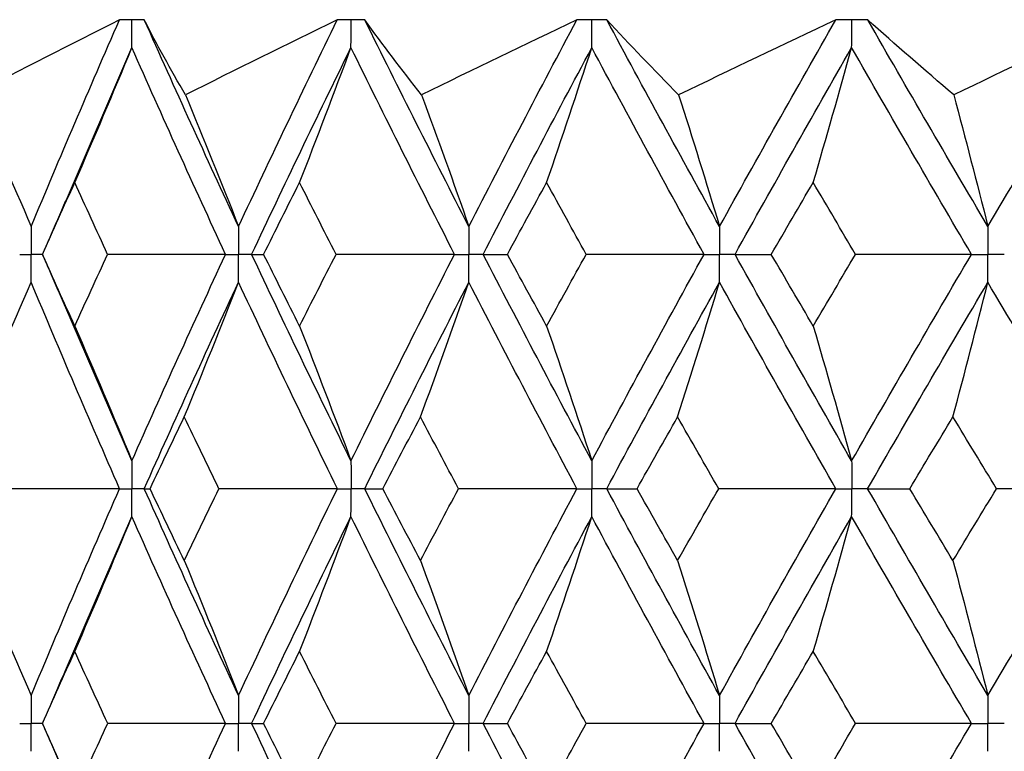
# Paper-space layout '_Front' of a CAD drawing. Header units: millimetres. Extents: x -25 to 25, y -1 to 320.
# Tile 44 of 52: x -15.04 to -8.63, y 55.09 to 59.85. Entities that reach past the tile are written whole.
import ezdxf

# ---------------------------------------------------------------- set-up
doc = ezdxf.new("R2010")
doc.units = ezdxf.units.MM

psp = doc.layouts.new('_Front')

# ---------------------------------------------------------------- linework, layer by layer
at = {"color": 7, "linetype": 'Continuous', "lineweight": 25}
for p, q in [((-14.2251, 59.8498), (-14.2253, 59.8498)), ((-12.7915, 59.8498), (-12.7917, 59.8498)), ((-11.2177, 59.8498), (-11.2179, 59.8498)), ((-9.521, 59.8498), (-9.5212, 59.8498)), ((-14.7384, 58.6636), (-14.3057, 59.6685)), ((-14.8862, 58.3243), (-14.887, 58.3244)), ((-14.3057, 56.9821), (-14.741, 57.9915)), ((-14.7369, 55.6177), (-14.3057, 56.6194)), ((-14.8864, 55.2748), (-14.8872, 55.2748))]:
    psp.add_line(p, q, dxfattribs=at)
for points in [[(-14.3857, 59.8498), (-14.7064, 59.6876), (-15.0243, 59.5249), (-15.3394, 59.3619)], [(-14.9602, 58.5056), (-14.774, 58.9532), (-14.5824, 59.4015), (-14.3857, 59.8498)], [(-13.9569, 59.3619), (-14.0534, 59.5249), (-14.1428, 59.6876), (-14.2251, 59.8498)], [(-13.6119, 58.5056), (-13.8212, 58.9532), (-14.0257, 59.4015), (-14.2251, 59.8498)], [(-12.9698, 59.8498), (-13.3009, 59.6876), (-13.63, 59.5249), (-13.9569, 59.3619)], [(-13.6119, 58.5056), (-13.4027, 58.9532), (-13.1885, 59.4015), (-12.9698, 59.8498)], [(-12.4216, 59.3619), (-12.5517, 59.5249), (-12.675, 59.6876), (-12.7915, 59.8498)], [(-12.1145, 58.5056), (-12.3445, 58.9532), (-12.5703, 59.4015), (-12.7915, 59.8498)], [(-11.4118, 59.8498), (-11.7497, 59.6876), (-12.0863, 59.5249), (-12.4216, 59.3619)], [(-12.1145, 58.5056), (-11.8846, 58.9532), (-11.6502, 59.4015), (-11.4118, 59.8498)], [(-10.7501, 59.3619), (-10.9124, 59.5249), (-11.0683, 59.6876), (-11.2177, 59.8498)], [(-10.4844, 58.5056), (-10.7325, 58.9532), (-10.9771, 59.4015), (-11.2177, 59.8498)], [(-9.7288, 59.8498), (-10.0698, 59.6876), (-10.4103, 59.5249), (-10.7501, 59.3619)], [(-10.4844, 58.5056), (-10.2363, 58.9532), (-9.9842, 59.4015), (-9.7288, 59.8498)], [(-8.9609, 59.3619), (-9.1536, 59.5249), (-9.3404, 59.6876), (-9.521, 59.8498)], [(-8.7394, 58.5056), (-9.003, 58.9532), (-9.2637, 59.4015), (-9.521, 59.8498)], [(-7.9392, 59.8498), (-8.2796, 59.6876), (-8.6201, 59.5249), (-8.9609, 59.3619)], [(-8.7394, 58.5056), (-8.4758, 58.9532), (-8.2089, 59.4015), (-7.9392, 59.8498)], [(-14.6771, 58.7914), (-14.5508, 59.0819), (-14.427, 59.3743), (-14.3057, 59.6685)], [(-13.6964, 58.3243), (-13.9044, 58.7718), (-14.1076, 59.2201), (-14.3057, 59.6685)], [(-13.5269, 58.3243), (-13.3164, 58.7718), (-13.1009, 59.2201), (-12.8809, 59.6685)], [(-13.2153, 58.7914), (-13.1016, 59.0819), (-12.9902, 59.3743), (-12.8809, 59.6685)], [(-12.2075, 58.3243), (-12.4363, 58.7718), (-12.6609, 59.2201), (-12.8809, 59.6685)], [(-12.0211, 58.3243), (-11.79, 58.7718), (-11.5545, 59.2201), (-11.315, 59.6685)], [(-11.6088, 58.7914), (-11.5089, 59.0819), (-11.411, 59.3743), (-11.315, 59.6685)], [(-10.5847, 58.3243), (-10.8319, 58.7718), (-11.0754, 59.2201), (-11.315, 59.6685)], [(-10.3837, 58.3243), (-10.1345, 58.7718), (-9.8815, 59.2201), (-9.6251, 59.6685)], [(-9.875, 58.7914), (-9.79, 59.0819), (-9.7067, 59.3743), (-9.6251, 59.6685)], [(-8.846, 58.3243), (-9.1089, 58.7718), (-9.3687, 59.2201), (-9.6251, 59.6685)], [(-15.3394, 59.3619), (-15.2106, 59.0783), (-15.0842, 58.7928), (-14.9602, 58.5056)], [(-13.9569, 59.3619), (-13.8397, 59.0783), (-13.7247, 58.7928), (-13.6119, 58.5056)], [(-12.4216, 59.3619), (-12.3173, 59.0783), (-12.2149, 58.7928), (-12.1145, 58.5056)], [(-10.7501, 59.3619), (-10.6599, 59.0783), (-10.5713, 58.7928), (-10.4844, 58.5056)], [(-8.9609, 59.3619), (-8.8857, 59.0783), (-8.8118, 58.7928), (-8.7394, 58.5056)], [(-14.887, 58.3244), (-14.8177, 58.48), (-14.7477, 58.6357), (-14.6771, 58.7914)], [(-14.4634, 58.3244), (-14.5353, 58.48), (-14.6065, 58.6357), (-14.6771, 58.7914)], [(-13.4489, 58.3244), (-13.3716, 58.48), (-13.2938, 58.6357), (-13.2153, 58.7914)], [(-12.9784, 58.3244), (-13.0579, 58.48), (-13.1369, 58.6357), (-13.2153, 58.7914)], [(-11.8634, 58.3244), (-11.779, 58.48), (-11.6941, 58.6357), (-11.6088, 58.7914)], [(-11.3512, 58.3244), (-11.4375, 58.48), (-11.5234, 58.6357), (-11.6088, 58.7914)], [(-10.1479, 58.3244), (-10.0574, 58.48), (-9.9664, 58.6357), (-9.875, 58.7914)], [(-9.5996, 58.3244), (-9.6918, 58.48), (-9.7836, 58.6357), (-9.875, 58.7914)], [(-14.6771, 57.8582), (-14.7477, 58.0136), (-14.8177, 58.1689), (-14.887, 58.3244)], [(-14.6771, 57.8582), (-14.6065, 58.0136), (-14.5353, 58.1689), (-14.4634, 58.3244)], [(-13.6964, 58.3243), (-13.9523, 58.3243), (-14.208, 58.3243), (-14.4634, 58.3244)], [(-14.3057, 56.9821), (-14.1075, 57.43), (-13.9045, 57.8765), (-13.6964, 58.3243)], [(-13.5269, 58.3243), (-13.5031, 58.3243), (-13.4771, 58.3243), (-13.4489, 58.3244)], [(-12.8809, 56.9821), (-13.101, 57.43), (-13.3162, 57.8765), (-13.5269, 58.3243)], [(-13.2153, 57.8582), (-13.2937, 58.0136), (-13.3716, 58.1689), (-13.4489, 58.3244)], [(-13.2153, 57.8582), (-13.1369, 58.0136), (-13.0579, 58.1689), (-12.9784, 58.3244)], [(-12.2075, 58.3243), (-12.4644, 58.3243), (-12.7214, 58.3243), (-12.9784, 58.3244)], [(-12.8809, 56.9821), (-12.6608, 57.43), (-12.4364, 57.8765), (-12.2075, 58.3243)], [(-12.0211, 58.3243), (-11.9707, 58.3243), (-11.9181, 58.3243), (-11.8634, 58.3244)], [(-11.315, 56.9821), (-11.5546, 57.43), (-11.7899, 57.8765), (-12.0211, 58.3243)], [(-11.6088, 57.8582), (-11.6941, 58.0136), (-11.779, 58.1689), (-11.8634, 58.3244)], [(-11.6088, 57.8582), (-11.5234, 58.0136), (-11.4375, 58.1689), (-11.3512, 58.3244)], [(-10.5847, 58.3243), (-10.84, 58.3243), (-11.0955, 58.3243), (-11.3512, 58.3244)], [(-11.315, 56.9821), (-11.0754, 57.43), (-10.8321, 57.8765), (-10.5847, 58.3243)], [(-10.3837, 58.3243), (-10.3071, 58.3243), (-10.2286, 58.3243), (-10.1479, 58.3244)], [(-9.6251, 56.9821), (-9.8816, 57.43), (-10.1343, 57.8765), (-10.3837, 58.3243)], [(-9.875, 57.8582), (-9.9664, 58.0136), (-10.0573, 58.1689), (-10.1479, 58.3244)], [(-9.875, 57.8582), (-9.7836, 58.0136), (-9.6918, 58.1689), (-9.5996, 58.3244)], [(-9.6251, 56.9821), (-9.3686, 57.43), (-9.109, 57.8765), (-8.846, 58.3243)], [(-8.846, 58.3243), (-9.0968, 58.3243), (-9.348, 58.3243), (-9.5996, 58.3244)], [(-15.3486, 57.2671), (-15.2166, 57.5572), (-15.0871, 57.8491), (-14.9602, 58.143)], [(-14.3856, 56.8008), (-14.5824, 57.2488), (-14.7739, 57.6953), (-14.9602, 58.143)], [(-14.2252, 56.8008), (-14.0257, 57.2488), (-13.8213, 57.6953), (-13.6119, 58.143)], [(-13.9654, 57.2671), (-13.8452, 57.5572), (-13.7274, 57.8491), (-13.6119, 58.143)], [(-12.9697, 56.8008), (-13.1886, 57.2488), (-13.4026, 57.6953), (-13.6119, 58.143)], [(-12.7916, 56.8008), (-12.5702, 57.2488), (-12.3446, 57.6953), (-12.1145, 58.143)], [(-12.4291, 57.2671), (-12.3221, 57.5572), (-12.2173, 57.8491), (-12.1145, 58.143)], [(-11.4117, 56.8008), (-11.6502, 57.2488), (-11.8844, 57.6953), (-12.1145, 58.143)], [(-11.2178, 56.8008), (-10.9771, 57.2488), (-10.7327, 57.6953), (-10.4844, 58.143)], [(-10.7566, 57.2671), (-10.6641, 57.5572), (-10.5733, 57.8491), (-10.4844, 58.143)], [(-9.7287, 56.8008), (-9.9843, 57.2488), (-10.2361, 57.6953), (-10.4844, 58.143)], [(-9.5211, 56.8008), (-9.2637, 57.2488), (-9.0032, 57.6953), (-8.7394, 58.143)], [(-8.9663, 57.2671), (-8.8892, 57.5572), (-8.8135, 57.8491), (-8.7394, 58.143)], [(-7.9391, 56.8008), (-8.2089, 57.2488), (-8.4756, 57.6953), (-8.7394, 58.143)], [(-14.6771, 57.8582), (-14.5508, 57.5681), (-14.427, 57.2761), (-14.3057, 56.9821)], [(-13.2153, 57.8582), (-13.1016, 57.5681), (-12.9901, 57.2761), (-12.8809, 56.9821)], [(-11.6088, 57.8582), (-11.5089, 57.5681), (-11.4109, 57.2761), (-11.315, 56.9821)], [(-9.875, 57.8582), (-9.79, 57.5681), (-9.7067, 57.2761), (-9.6251, 56.9821)], [(-14.1875, 56.8007), (-14.114, 56.9563), (-14.04, 57.1118), (-13.9654, 57.2671)], [(-13.7397, 56.8007), (-13.8155, 56.9563), (-13.8907, 57.1118), (-13.9654, 57.2671)], [(-12.6736, 56.8007), (-12.5926, 56.9563), (-12.5111, 57.1118), (-12.4291, 57.2671)], [(-12.1814, 56.8007), (-12.2645, 56.9563), (-12.3471, 57.1118), (-12.4291, 57.2671)], [(-11.0208, 56.8007), (-10.9332, 56.9563), (-10.8451, 57.1118), (-10.7566, 57.2671)], [(-10.4897, 56.8007), (-10.5791, 56.9563), (-10.6681, 57.1118), (-10.7566, 57.2671)], [(-9.2473, 56.8007), (-9.154, 56.9563), (-9.0603, 57.1118), (-8.9663, 57.2671)], [(-8.683, 56.8007), (-8.7779, 56.9563), (-8.8723, 57.1118), (-8.9663, 57.2671)], [(-14.3856, 56.8008), (-14.6399, 56.8008), (-14.8938, 56.8007), (-15.1474, 56.8007)], [(-14.9602, 55.4563), (-14.7739, 55.9046), (-14.5822, 56.353), (-14.3856, 56.8008)], [(-14.2252, 56.8008), (-14.2148, 56.8008), (-14.2022, 56.8007), (-14.1875, 56.8007)], [(-13.6119, 55.4563), (-13.8213, 55.9046), (-14.0258, 56.353), (-14.2252, 56.8008)], [(-13.9654, 56.3335), (-14.04, 56.4892), (-14.114, 56.645), (-14.1875, 56.8007)], [(-13.9654, 56.3335), (-13.8907, 56.4892), (-13.8155, 56.645), (-13.7397, 56.8007)], [(-12.9697, 56.8008), (-13.2265, 56.8008), (-13.4831, 56.8007), (-13.7397, 56.8007)], [(-13.6119, 55.4563), (-13.4026, 55.9046), (-13.1884, 56.353), (-12.9697, 56.8008)], [(-12.7916, 56.8008), (-12.7544, 56.8008), (-12.715, 56.8007), (-12.6736, 56.8007)], [(-12.1145, 55.4563), (-12.3446, 55.9046), (-12.5704, 56.353), (-12.7916, 56.8008)], [(-12.4291, 56.3335), (-12.5111, 56.4892), (-12.5926, 56.645), (-12.6736, 56.8007)], [(-12.4291, 56.3335), (-12.347, 56.4892), (-12.2645, 56.645), (-12.1814, 56.8007)], [(-11.4117, 56.8008), (-11.6682, 56.8008), (-11.9247, 56.8007), (-12.1814, 56.8007)], [(-12.1145, 55.4563), (-11.8844, 55.9046), (-11.6501, 56.353), (-11.4117, 56.8008)], [(-11.2178, 56.8008), (-11.1542, 56.8008), (-11.0886, 56.8007), (-11.0208, 56.8007)], [(-10.4844, 55.4563), (-10.7327, 55.9046), (-10.9773, 56.353), (-11.2178, 56.8008)], [(-10.7566, 56.3335), (-10.8452, 56.4892), (-10.9332, 56.645), (-11.0208, 56.8007)], [(-10.7566, 56.3335), (-10.6681, 56.4892), (-10.5791, 56.645), (-10.4897, 56.8007)], [(-9.7287, 56.8008), (-9.982, 56.8008), (-10.2357, 56.8007), (-10.4897, 56.8007)], [(-10.4844, 55.4563), (-10.2361, 55.9046), (-9.9841, 56.353), (-9.7287, 56.8008)], [(-9.5211, 56.8008), (-9.4319, 56.8008), (-9.3406, 56.8007), (-9.2473, 56.8007)], [(-8.7394, 55.4563), (-9.0032, 55.9046), (-9.2639, 56.353), (-9.5211, 56.8008)], [(-8.9663, 56.3335), (-9.0604, 56.4892), (-9.154, 56.645), (-9.2473, 56.8007)], [(-8.9663, 56.3335), (-8.8723, 56.4892), (-8.7778, 56.645), (-8.683, 56.8007)], [(-8.7394, 55.4563), (-8.4756, 55.9046), (-8.2087, 56.353), (-7.9391, 56.8008)], [(-7.9391, 56.8008), (-8.1865, 56.8008), (-8.4345, 56.8007), (-8.683, 56.8007)], [(-14.6771, 55.7425), (-14.5509, 56.033), (-14.4271, 56.3253), (-14.3057, 56.6194)], [(-13.6964, 55.2748), (-13.9044, 55.7232), (-14.1076, 56.1716), (-14.3057, 56.6194)], [(-13.5269, 55.2748), (-13.3163, 55.7232), (-13.1008, 56.1716), (-12.8809, 56.6194)], [(-13.2153, 55.7425), (-13.1017, 56.033), (-12.9902, 56.3253), (-12.8809, 56.6194)], [(-12.2074, 55.2748), (-12.4363, 55.7232), (-12.661, 56.1716), (-12.8809, 56.6194)], [(-12.0212, 55.2748), (-11.7899, 55.7232), (-11.5544, 56.1716), (-11.315, 56.6194)], [(-11.6088, 55.7425), (-11.5089, 56.033), (-11.411, 56.3253), (-11.315, 56.6194)], [(-10.5847, 55.2748), (-10.832, 55.7232), (-11.0755, 56.1716), (-11.315, 56.6194)], [(-10.3837, 55.2748), (-10.1344, 55.7232), (-9.8814, 56.1716), (-9.6251, 56.6194)], [(-9.875, 55.7425), (-9.7901, 56.033), (-9.7068, 56.3253), (-9.6251, 56.6194)], [(-8.846, 55.2748), (-9.109, 55.7232), (-9.3688, 56.1716), (-9.6251, 56.6194)], [(-15.3486, 56.3335), (-15.2166, 56.0429), (-15.0871, 55.7505), (-14.9602, 55.4563)], [(-13.9654, 56.3335), (-13.8452, 56.0429), (-13.7274, 55.7505), (-13.6119, 55.4563)], [(-12.4291, 56.3335), (-12.3222, 56.0429), (-12.2173, 55.7505), (-12.1145, 55.4563)], [(-10.7566, 56.3335), (-10.6641, 56.0429), (-10.5734, 55.7505), (-10.4844, 55.4563)], [(-8.9663, 56.3335), (-8.8892, 56.0429), (-8.8135, 55.7505), (-8.7394, 55.4563)], [(-14.8872, 55.2748), (-14.8178, 55.4307), (-14.7478, 55.5866), (-14.6771, 55.7425)], [(-14.4632, 55.2748), (-14.5351, 55.4307), (-14.6064, 55.5866), (-14.6771, 55.7425)], [(-13.4491, 55.2748), (-13.3717, 55.4307), (-13.2938, 55.5866), (-13.2153, 55.7425)], [(-12.9782, 55.2748), (-13.0578, 55.4307), (-13.1368, 55.5866), (-13.2153, 55.7425)], [(-11.8636, 55.2748), (-11.7792, 55.4307), (-11.6942, 55.5866), (-11.6088, 55.7425)], [(-11.3509, 55.2748), (-11.4374, 55.4307), (-11.5233, 55.5866), (-11.6088, 55.7425)], [(-10.1481, 55.2748), (-10.0575, 55.4307), (-9.9665, 55.5866), (-9.875, 55.7425)], [(-9.5993, 55.2748), (-9.6916, 55.4307), (-9.7835, 55.5866), (-9.875, 55.7425)], [(-14.6771, 54.8073), (-14.7478, 54.9631), (-14.8178, 55.1189), (-14.8872, 55.2748)], [(-14.6771, 54.8073), (-14.6064, 54.9631), (-14.5351, 55.1189), (-14.4632, 55.2748)], [(-13.6964, 55.2748), (-13.9522, 55.2748), (-14.2078, 55.2748), (-14.4632, 55.2748)], [(-14.3057, 53.9307), (-14.1077, 54.3781), (-13.9045, 54.8264), (-13.6964, 55.2748)], [(-13.5269, 55.2748), (-13.5032, 55.2748), (-13.4772, 55.2748), (-13.4491, 55.2748)], [(-12.8809, 53.9307), (-13.1008, 54.3781), (-13.3162, 54.8264), (-13.5269, 55.2748)], [(-13.2153, 54.8073), (-13.2938, 54.9631), (-13.3717, 55.1189), (-13.4491, 55.2748)], [(-13.2153, 54.8073), (-13.1368, 54.9631), (-13.0578, 55.1189), (-12.9782, 55.2748)], [(-12.2074, 55.2748), (-12.4643, 55.2748), (-12.7212, 55.2748), (-12.9782, 55.2748)], [(-12.8809, 53.9307), (-12.661, 54.3781), (-12.4364, 54.8264), (-12.2074, 55.2748)], [(-12.0212, 55.2748), (-11.9708, 55.2748), (-11.9183, 55.2748), (-11.8636, 55.2748)], [(-11.315, 53.9307), (-11.5544, 54.3781), (-11.7899, 54.8264), (-12.0212, 55.2748)], [(-11.6088, 54.8073), (-11.6942, 54.9631), (-11.7792, 55.1189), (-11.8636, 55.2748)], [(-11.6088, 54.8073), (-11.5233, 54.9631), (-11.4374, 55.1189), (-11.3509, 55.2748)], [(-10.5847, 55.2748), (-10.8399, 55.2748), (-11.0953, 55.2748), (-11.3509, 55.2748)], [(-11.315, 53.9307), (-11.0756, 54.3781), (-10.832, 54.8264), (-10.5847, 55.2748)], [(-10.3837, 55.2748), (-10.3073, 55.2748), (-10.2287, 55.2748), (-10.1481, 55.2748)], [(-9.6251, 53.9307), (-9.8813, 54.3781), (-10.1343, 54.8264), (-10.3837, 55.2748)], [(-9.875, 54.8073), (-9.9665, 54.9631), (-10.0575, 55.1189), (-10.1481, 55.2748)], [(-9.875, 54.8073), (-9.7835, 54.9631), (-9.6916, 55.1189), (-9.5993, 55.2748)], [(-9.6251, 53.9307), (-9.3688, 54.3781), (-9.109, 54.8264), (-8.846, 55.2748)], [(-8.846, 55.2748), (-9.0966, 55.2748), (-9.3478, 55.2748), (-9.5993, 55.2748)]]:
    psp.add_open_spline(points, degree=3, dxfattribs=at)
for points, knots in [([(-14.3055, 59.85), (-14.3167, 59.85), (-14.3279, 59.85), (-14.3391, 59.85), (-14.3546, 59.8499), (-14.3702, 59.8499), (-14.3857, 59.8498)], [0.0001197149, 0.0001197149, 0.0001197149, 0.0001197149, 0.0001699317, 0.0001699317, 0.0001699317, 0.0002396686, 0.0002396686, 0.0002396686, 0.0002396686]), ([(-14.3057, 59.6685), (-14.3056, 59.7175), (-14.3056, 59.7664), (-14.3055, 59.8153), (-14.3055, 59.8269), (-14.3055, 59.8384), (-14.3055, 59.85)], [0, 0, 0, 0, 0.0001467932, 0.0001467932, 0.0001467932, 0.0001814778, 0.0001814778, 0.0001814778, 0.0001814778]), ([(-14.2253, 59.8498), (-14.2477, 59.8499), (-14.2701, 59.85), (-14.2925, 59.85), (-14.2968, 59.85), (-14.3012, 59.85), (-14.3055, 59.85)], [0, 0, 0, 0, 0.0001001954, 0.0001001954, 0.0001001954, 0.0001197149, 0.0001197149, 0.0001197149, 0.0001197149]), ([(-12.8808, 59.85), (-12.8932, 59.85), (-12.9056, 59.85), (-12.9181, 59.85), (-12.9353, 59.8499), (-12.9526, 59.8499), (-12.9698, 59.8498)], [0.0001197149, 0.0001197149, 0.0001197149, 0.0001197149, 0.0001699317, 0.0001699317, 0.0001699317, 0.0002396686, 0.0002396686, 0.0002396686, 0.0002396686]), ([(-12.8809, 59.6685), (-12.8808, 59.7175), (-12.8808, 59.7664), (-12.8808, 59.8153), (-12.8808, 59.8269), (-12.8808, 59.8384), (-12.8808, 59.85)], [0, 0, 0, 0, 0.0001467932, 0.0001467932, 0.0001467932, 0.0001814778, 0.0001814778, 0.0001814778, 0.0001814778]), ([(-12.7917, 59.8498), (-12.8166, 59.8499), (-12.8414, 59.85), (-12.8663, 59.85), (-12.8711, 59.85), (-12.8759, 59.85), (-12.8808, 59.85)], [0, 0, 0, 0, 0.0001001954, 0.0001001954, 0.0001001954, 0.0001197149, 0.0001197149, 0.0001197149, 0.0001197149]), ([(-11.3149, 59.85), (-11.3284, 59.85), (-11.3419, 59.85), (-11.3555, 59.85), (-11.3743, 59.8499), (-11.393, 59.8499), (-11.4118, 59.8498)], [0.0001197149, 0.0001197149, 0.0001197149, 0.0001197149, 0.0001699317, 0.0001699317, 0.0001699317, 0.0002396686, 0.0002396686, 0.0002396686, 0.0002396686]), ([(-11.315, 59.6685), (-11.3149, 59.7175), (-11.3149, 59.7664), (-11.3149, 59.8153), (-11.3149, 59.8269), (-11.3149, 59.8384), (-11.3149, 59.85)], [0, 0, 0, 0, 0.0001467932, 0.0001467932, 0.0001467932, 0.0001814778, 0.0001814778, 0.0001814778, 0.0001814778]), ([(-11.2179, 59.8498), (-11.245, 59.8499), (-11.272, 59.85), (-11.2991, 59.85), (-11.3043, 59.85), (-11.3096, 59.85), (-11.3149, 59.85)], [0, 0, 0, 0, 0.0001001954, 0.0001001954, 0.0001001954, 0.0001197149, 0.0001197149, 0.0001197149, 0.0001197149]), ([(-9.625, 59.85), (-9.6395, 59.85), (-9.654, 59.85), (-9.6685, 59.85), (-9.6886, 59.8499), (-9.7087, 59.8499), (-9.7288, 59.8498)], [0.0001197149, 0.0001197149, 0.0001197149, 0.0001197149, 0.0001699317, 0.0001699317, 0.0001699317, 0.0002396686, 0.0002396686, 0.0002396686, 0.0002396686]), ([(-9.6251, 59.6685), (-9.625, 59.7175), (-9.625, 59.7664), (-9.625, 59.8153), (-9.625, 59.8269), (-9.625, 59.8384), (-9.625, 59.85)], [0, 0, 0, 0, 0.0001467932, 0.0001467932, 0.0001467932, 0.0001814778, 0.0001814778, 0.0001814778, 0.0001814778]), ([(-9.5212, 59.8498), (-9.5502, 59.8499), (-9.5792, 59.85), (-9.6081, 59.85), (-9.6137, 59.85), (-9.6194, 59.85), (-9.625, 59.85)], [0, 0, 0, 0, 0.0001001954, 0.0001001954, 0.0001001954, 0.0001197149, 0.0001197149, 0.0001197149, 0.0001197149]), ([(-14.7374, 58.6725), (-14.7728, 58.5897), (-14.8222, 58.4738), (-14.8731, 58.358), (-14.8876, 58.3249)], [0, 0, 0, 0, 0.714809, 1, 1, 1, 1]), ([(-14.9602, 58.5056), (-14.9601, 58.4567), (-14.9601, 58.4078), (-14.9601, 58.3589), (-14.9601, 58.3474), (-14.9601, 58.3358), (-14.9601, 58.3243)], [0, 0, 0, 0, 0.0001466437, 0.0001466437, 0.0001466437, 0.000181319, 0.000181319, 0.000181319, 0.000181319]), ([(-13.6119, 58.5056), (-13.6119, 58.4567), (-13.6118, 58.4078), (-13.6118, 58.3589), (-13.6118, 58.3474), (-13.6118, 58.3358), (-13.6118, 58.3243)], [0, 0, 0, 0, 0.0001466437, 0.0001466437, 0.0001466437, 0.000181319, 0.000181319, 0.000181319, 0.000181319]), ([(-12.1145, 58.5056), (-12.1145, 58.4567), (-12.1144, 58.4078), (-12.1144, 58.3589), (-12.1144, 58.3474), (-12.1144, 58.3358), (-12.1144, 58.3243)], [0, 0, 0, 0, 0.0001466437, 0.0001466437, 0.0001466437, 0.000181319, 0.000181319, 0.000181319, 0.000181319]), ([(-10.4844, 58.5056), (-10.4843, 58.4567), (-10.4843, 58.4078), (-10.4843, 58.3589), (-10.4843, 58.3474), (-10.4843, 58.3358), (-10.4843, 58.3243)], [0, 0, 0, 0, 0.0001466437, 0.0001466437, 0.0001466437, 0.000181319, 0.000181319, 0.000181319, 0.000181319]), ([(-8.7394, 58.5056), (-8.7394, 58.4567), (-8.7393, 58.4078), (-8.7393, 58.3589), (-8.7393, 58.3474), (-8.7393, 58.3358), (-8.7393, 58.3243)], [0, 0, 0, 0, 0.0001466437, 0.0001466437, 0.0001466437, 0.000181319, 0.000181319, 0.000181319, 0.000181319]), ([(-15.0354, 58.3243), (-15.0176, 58.3243), (-14.9997, 58.3243), (-14.9819, 58.3243), (-14.9746, 58.3243), (-14.9673, 58.3243), (-14.9601, 58.3243)], [0, 0, 0, 0, 0.0000852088, 0.0000852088, 0.0000852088, 0.0001198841, 0.0001198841, 0.0001198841, 0.0001198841]), ([(-14.9602, 58.143), (-14.9601, 58.1919), (-14.9601, 58.2407), (-14.9601, 58.2896), (-14.9601, 58.3012), (-14.9601, 58.3127), (-14.9601, 58.3243)], [0, 0, 0, 0, 0.000146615, 0.000146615, 0.000146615, 0.0001812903, 0.0001812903, 0.0001812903, 0.0001812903]), ([(-14.8876, 58.3237), (-14.8738, 58.2923), (-14.8238, 58.1786), (-14.7752, 58.0649), (-14.7401, 57.9827)], [0, 0, 0, 0, 0.276929, 1, 1, 1, 1]), ([(-13.6964, 58.3243), (-13.6764, 58.3243), (-13.6564, 58.3243), (-13.6363, 58.3243), (-13.6281, 58.3243), (-13.62, 58.3243), (-13.6118, 58.3243)], [0, 0, 0, 0, 0.0000852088, 0.0000852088, 0.0000852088, 0.0001198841, 0.0001198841, 0.0001198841, 0.0001198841]), ([(-13.6119, 58.143), (-13.6119, 58.1919), (-13.6118, 58.2407), (-13.6118, 58.2896), (-13.6118, 58.3012), (-13.6118, 58.3127), (-13.6118, 58.3243)], [0, 0, 0, 0, 0.000146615, 0.000146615, 0.000146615, 0.0001812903, 0.0001812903, 0.0001812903, 0.0001812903]), ([(-13.5269, 58.3243), (-13.547, 58.3243), (-13.5672, 58.3243), (-13.5873, 58.3243), (-13.5955, 58.3243), (-13.6036, 58.3243), (-13.6118, 58.3243)], [0, 0, 0, 0, 0.0000852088, 0.0000852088, 0.0000852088, 0.0001198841, 0.0001198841, 0.0001198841, 0.0001198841]), ([(-12.2075, 58.3243), (-12.1854, 58.3243), (-12.1634, 58.3243), (-12.1414, 58.3243), (-12.1324, 58.3243), (-12.1234, 58.3243), (-12.1144, 58.3243)], [0, 0, 0, 0, 0.0000852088, 0.0000852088, 0.0000852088, 0.0001198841, 0.0001198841, 0.0001198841, 0.0001198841]), ([(-12.1145, 58.143), (-12.1145, 58.1919), (-12.1144, 58.2407), (-12.1144, 58.2896), (-12.1144, 58.3012), (-12.1144, 58.3127), (-12.1144, 58.3243)], [0, 0, 0, 0, 0.000146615, 0.000146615, 0.000146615, 0.0001812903, 0.0001812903, 0.0001812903, 0.0001812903]), ([(-12.0211, 58.3243), (-12.0433, 58.3243), (-12.0654, 58.3243), (-12.0875, 58.3243), (-12.0964, 58.3243), (-12.1054, 58.3243), (-12.1144, 58.3243)], [0, 0, 0, 0, 0.0000852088, 0.0000852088, 0.0000852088, 0.0001198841, 0.0001198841, 0.0001198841, 0.0001198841]), ([(-10.5847, 58.3243), (-10.561, 58.3243), (-10.5372, 58.3243), (-10.5134, 58.3243), (-10.5037, 58.3243), (-10.494, 58.3243), (-10.4843, 58.3243)], [0, 0, 0, 0, 0.0000852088, 0.0000852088, 0.0000852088, 0.0001198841, 0.0001198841, 0.0001198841, 0.0001198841]), ([(-10.4844, 58.143), (-10.4843, 58.1919), (-10.4843, 58.2407), (-10.4843, 58.2896), (-10.4843, 58.3012), (-10.4843, 58.3127), (-10.4843, 58.3243)], [0, 0, 0, 0, 0.000146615, 0.000146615, 0.000146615, 0.0001812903, 0.0001812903, 0.0001812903, 0.0001812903]), ([(-10.3837, 58.3243), (-10.4075, 58.3243), (-10.4314, 58.3243), (-10.4552, 58.3243), (-10.4649, 58.3243), (-10.4746, 58.3243), (-10.4843, 58.3243)], [0, 0, 0, 0, 0.0000852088, 0.0000852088, 0.0000852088, 0.0001198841, 0.0001198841, 0.0001198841, 0.0001198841]), ([(-8.846, 58.3243), (-8.8208, 58.3243), (-8.7955, 58.3243), (-8.7702, 58.3243), (-8.7599, 58.3243), (-8.7496, 58.3243), (-8.7393, 58.3243)], [0, 0, 0, 0, 0.0000852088, 0.0000852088, 0.0000852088, 0.0001198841, 0.0001198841, 0.0001198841, 0.0001198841]), ([(-8.7394, 58.143), (-8.7394, 58.1919), (-8.7393, 58.2407), (-8.7393, 58.2896), (-8.7393, 58.3012), (-8.7393, 58.3127), (-8.7393, 58.3243)], [0, 0, 0, 0, 0.000146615, 0.000146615, 0.000146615, 0.0001812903, 0.0001812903, 0.0001812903, 0.0001812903]), ([(-8.6324, 58.3243), (-8.6578, 58.3243), (-8.6831, 58.3243), (-8.7084, 58.3243), (-8.7187, 58.3243), (-8.729, 58.3243), (-8.7393, 58.3243)], [0, 0, 0, 0, 0.0000852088, 0.0000852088, 0.0000852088, 0.0001198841, 0.0001198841, 0.0001198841, 0.0001198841]), ([(-14.3057, 56.9821), (-14.3056, 56.9332), (-14.3056, 56.8843), (-14.3055, 56.8355), (-14.3055, 56.8239), (-14.3055, 56.8123), (-14.3055, 56.8008)], [0, 0, 0, 0, 0.0001466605, 0.0001466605, 0.0001466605, 0.0001813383, 0.0001813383, 0.0001813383, 0.0001813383]), ([(-12.8809, 56.9821), (-12.8808, 56.9332), (-12.8808, 56.8843), (-12.8808, 56.8355), (-12.8808, 56.8239), (-12.8808, 56.8123), (-12.8808, 56.8008)], [0, 0, 0, 0, 0.0001466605, 0.0001466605, 0.0001466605, 0.0001813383, 0.0001813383, 0.0001813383, 0.0001813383]), ([(-11.315, 56.9821), (-11.3149, 56.9332), (-11.3149, 56.8843), (-11.3149, 56.8355), (-11.3149, 56.8239), (-11.3149, 56.8123), (-11.3149, 56.8008)], [0, 0, 0, 0, 0.0001466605, 0.0001466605, 0.0001466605, 0.0001813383, 0.0001813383, 0.0001813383, 0.0001813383]), ([(-9.6251, 56.9821), (-9.625, 56.9332), (-9.625, 56.8843), (-9.625, 56.8355), (-9.625, 56.8239), (-9.625, 56.8123), (-9.625, 56.8008)], [0, 0, 0, 0, 0.0001466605, 0.0001466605, 0.0001466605, 0.0001813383, 0.0001813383, 0.0001813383, 0.0001813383]), ([(-14.3856, 56.8008), (-14.3667, 56.8008), (-14.3477, 56.8008), (-14.3287, 56.8008), (-14.321, 56.8008), (-14.3133, 56.8008), (-14.3055, 56.8008)], [0, 0, 0, 0, 0.0000851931, 0.0000851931, 0.0000851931, 0.0001198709, 0.0001198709, 0.0001198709, 0.0001198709]), ([(-14.3057, 56.6194), (-14.3056, 56.6683), (-14.3056, 56.7172), (-14.3055, 56.7661), (-14.3055, 56.7777), (-14.3055, 56.7892), (-14.3055, 56.8008)], [0, 0, 0, 0, 0.0001466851, 0.0001466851, 0.0001466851, 0.0001813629, 0.0001813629, 0.0001813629, 0.0001813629]), ([(-14.2252, 56.8008), (-14.2443, 56.8008), (-14.2633, 56.8008), (-14.2823, 56.8008), (-14.2901, 56.8008), (-14.2978, 56.8008), (-14.3055, 56.8008)], [0, 0, 0, 0, 0.0000851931, 0.0000851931, 0.0000851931, 0.0001198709, 0.0001198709, 0.0001198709, 0.0001198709]), ([(-12.9697, 56.8008), (-12.9487, 56.8008), (-12.9276, 56.8008), (-12.9065, 56.8008), (-12.8979, 56.8008), (-12.8894, 56.8008), (-12.8808, 56.8008)], [0, 0, 0, 0, 0.0000851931, 0.0000851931, 0.0000851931, 0.0001198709, 0.0001198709, 0.0001198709, 0.0001198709]), ([(-12.8809, 56.6194), (-12.8808, 56.6683), (-12.8808, 56.7172), (-12.8808, 56.7661), (-12.8808, 56.7777), (-12.8808, 56.7892), (-12.8808, 56.8008)], [0, 0, 0, 0, 0.0001466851, 0.0001466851, 0.0001466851, 0.0001813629, 0.0001813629, 0.0001813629, 0.0001813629]), ([(-12.7916, 56.8008), (-12.8127, 56.8008), (-12.8339, 56.8008), (-12.855, 56.8008), (-12.8636, 56.8008), (-12.8722, 56.8008), (-12.8808, 56.8008)], [0, 0, 0, 0, 0.0000851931, 0.0000851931, 0.0000851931, 0.0001198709, 0.0001198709, 0.0001198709, 0.0001198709]), ([(-11.4117, 56.8008), (-11.3888, 56.8008), (-11.3659, 56.8008), (-11.3429, 56.8008), (-11.3336, 56.8008), (-11.3242, 56.8008), (-11.3149, 56.8008)], [0, 0, 0, 0, 0.0000851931, 0.0000851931, 0.0000851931, 0.0001198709, 0.0001198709, 0.0001198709, 0.0001198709]), ([(-11.315, 56.6194), (-11.3149, 56.6683), (-11.3149, 56.7172), (-11.3149, 56.7661), (-11.3149, 56.7777), (-11.3149, 56.7892), (-11.3149, 56.8008)], [0, 0, 0, 0, 0.0001466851, 0.0001466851, 0.0001466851, 0.0001813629, 0.0001813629, 0.0001813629, 0.0001813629]), ([(-11.2178, 56.8008), (-11.2408, 56.8008), (-11.2638, 56.8008), (-11.2868, 56.8008), (-11.2962, 56.8008), (-11.3055, 56.8008), (-11.3149, 56.8008)], [0, 0, 0, 0, 0.0000851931, 0.0000851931, 0.0000851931, 0.0001198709, 0.0001198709, 0.0001198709, 0.0001198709]), ([(-9.7287, 56.8008), (-9.7042, 56.8008), (-9.6796, 56.8008), (-9.655, 56.8008), (-9.645, 56.8008), (-9.635, 56.8008), (-9.625, 56.8008)], [0, 0, 0, 0, 0.0000851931, 0.0000851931, 0.0000851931, 0.0001198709, 0.0001198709, 0.0001198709, 0.0001198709]), ([(-9.6251, 56.6194), (-9.625, 56.6683), (-9.625, 56.7172), (-9.625, 56.7661), (-9.625, 56.7777), (-9.625, 56.7892), (-9.625, 56.8008)], [0, 0, 0, 0, 0.0001466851, 0.0001466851, 0.0001466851, 0.0001813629, 0.0001813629, 0.0001813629, 0.0001813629]), ([(-9.5211, 56.8008), (-9.5457, 56.8008), (-9.5704, 56.8008), (-9.595, 56.8008), (-9.605, 56.8008), (-9.615, 56.8008), (-9.625, 56.8008)], [0, 0, 0, 0, 0.0000851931, 0.0000851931, 0.0000851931, 0.0001198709, 0.0001198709, 0.0001198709, 0.0001198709]), ([(-14.7361, 55.6266), (-14.7713, 55.544), (-14.8212, 55.4269), (-14.8726, 55.3099), (-14.8878, 55.2754)], [0, 0, 0, 0, 0.705224, 1, 1, 1, 1]), ([(-14.9602, 55.4563), (-14.9601, 55.4073), (-14.9601, 55.3584), (-14.9601, 55.3095), (-14.9601, 55.2979), (-14.9601, 55.2864), (-14.9601, 55.2748)], [0, 0, 0, 0, 0.0001467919, 0.0001467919, 0.0001467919, 0.0001814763, 0.0001814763, 0.0001814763, 0.0001814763]), ([(-13.6119, 55.4563), (-13.6119, 55.4073), (-13.6118, 55.3584), (-13.6118, 55.3095), (-13.6118, 55.2979), (-13.6118, 55.2864), (-13.6118, 55.2748)], [0, 0, 0, 0, 0.0001467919, 0.0001467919, 0.0001467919, 0.0001814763, 0.0001814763, 0.0001814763, 0.0001814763]), ([(-12.1145, 55.4563), (-12.1145, 55.4073), (-12.1144, 55.3584), (-12.1144, 55.3095), (-12.1144, 55.2979), (-12.1144, 55.2864), (-12.1144, 55.2748)], [0, 0, 0, 0, 0.0001467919, 0.0001467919, 0.0001467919, 0.0001814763, 0.0001814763, 0.0001814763, 0.0001814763]), ([(-10.4844, 55.4563), (-10.4843, 55.4073), (-10.4843, 55.3584), (-10.4843, 55.3095), (-10.4843, 55.2979), (-10.4843, 55.2864), (-10.4843, 55.2748)], [0, 0, 0, 0, 0.0001467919, 0.0001467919, 0.0001467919, 0.0001814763, 0.0001814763, 0.0001814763, 0.0001814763]), ([(-8.7394, 55.4563), (-8.7394, 55.4073), (-8.7393, 55.3584), (-8.7393, 55.3095), (-8.7393, 55.2979), (-8.7393, 55.2864), (-8.7393, 55.2748)], [0, 0, 0, 0, 0.0001467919, 0.0001467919, 0.0001467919, 0.0001814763, 0.0001814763, 0.0001814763, 0.0001814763]), ([(-15.0353, 55.2748), (-15.0175, 55.2748), (-14.9997, 55.2748), (-14.9819, 55.2748), (-14.9746, 55.2748), (-14.9673, 55.2748), (-14.9601, 55.2748)], [0, 0, 0, 0, 0.0000851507, 0.0000851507, 0.0000851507, 0.0001198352, 0.0001198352, 0.0001198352, 0.0001198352]), ([(-14.9602, 55.0933), (-14.9601, 55.1423), (-14.9601, 55.1912), (-14.9601, 55.2401), (-14.9601, 55.2517), (-14.9601, 55.2632), (-14.9601, 55.2748)], [0, 0, 0, 0, 0.0001467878, 0.0001467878, 0.0001467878, 0.0001814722, 0.0001814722, 0.0001814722, 0.0001814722]), ([(-14.8878, 55.2742), (-14.8727, 55.2399), (-14.8214, 55.1232), (-14.7716, 55.0064), (-14.7365, 54.9239)], [0, 0, 0, 0, 0.293637, 1, 1, 1, 1]), ([(-13.6964, 55.2748), (-13.6764, 55.2748), (-13.6564, 55.2748), (-13.6363, 55.2748), (-13.6282, 55.2748), (-13.62, 55.2748), (-13.6118, 55.2748)], [0, 0, 0, 0, 0.0000851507, 0.0000851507, 0.0000851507, 0.0001198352, 0.0001198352, 0.0001198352, 0.0001198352]), ([(-13.6119, 55.0933), (-13.6119, 55.1423), (-13.6118, 55.1912), (-13.6118, 55.2401), (-13.6118, 55.2517), (-13.6118, 55.2632), (-13.6118, 55.2748)], [0, 0, 0, 0, 0.0001467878, 0.0001467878, 0.0001467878, 0.0001814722, 0.0001814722, 0.0001814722, 0.0001814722]), ([(-13.5269, 55.2748), (-13.5471, 55.2748), (-13.5672, 55.2748), (-13.5873, 55.2748), (-13.5955, 55.2748), (-13.6036, 55.2748), (-13.6118, 55.2748)], [0, 0, 0, 0, 0.0000851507, 0.0000851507, 0.0000851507, 0.0001198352, 0.0001198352, 0.0001198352, 0.0001198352]), ([(-12.2074, 55.2748), (-12.1854, 55.2748), (-12.1634, 55.2748), (-12.1414, 55.2748), (-12.1324, 55.2748), (-12.1234, 55.2748), (-12.1144, 55.2748)], [0, 0, 0, 0, 0.0000851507, 0.0000851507, 0.0000851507, 0.0001198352, 0.0001198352, 0.0001198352, 0.0001198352]), ([(-12.1145, 55.0933), (-12.1145, 55.1423), (-12.1144, 55.1912), (-12.1144, 55.2401), (-12.1144, 55.2517), (-12.1144, 55.2632), (-12.1144, 55.2748)], [0, 0, 0, 0, 0.0001467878, 0.0001467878, 0.0001467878, 0.0001814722, 0.0001814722, 0.0001814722, 0.0001814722]), ([(-12.0212, 55.2748), (-12.0433, 55.2748), (-12.0654, 55.2748), (-12.0875, 55.2748), (-12.0964, 55.2748), (-12.1054, 55.2748), (-12.1144, 55.2748)], [0, 0, 0, 0, 0.0000851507, 0.0000851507, 0.0000851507, 0.0001198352, 0.0001198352, 0.0001198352, 0.0001198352]), ([(-10.5847, 55.2748), (-10.5609, 55.2748), (-10.5372, 55.2748), (-10.5134, 55.2748), (-10.5037, 55.2748), (-10.494, 55.2748), (-10.4843, 55.2748)], [0, 0, 0, 0, 0.0000851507, 0.0000851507, 0.0000851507, 0.0001198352, 0.0001198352, 0.0001198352, 0.0001198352]), ([(-10.4844, 55.0933), (-10.4843, 55.1423), (-10.4843, 55.1912), (-10.4843, 55.2401), (-10.4843, 55.2517), (-10.4843, 55.2632), (-10.4843, 55.2748)], [0, 0, 0, 0, 0.0001467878, 0.0001467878, 0.0001467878, 0.0001814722, 0.0001814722, 0.0001814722, 0.0001814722]), ([(-10.3837, 55.2748), (-10.4075, 55.2748), (-10.4314, 55.2748), (-10.4552, 55.2748), (-10.4649, 55.2748), (-10.4746, 55.2748), (-10.4843, 55.2748)], [0, 0, 0, 0, 0.0000851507, 0.0000851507, 0.0000851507, 0.0001198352, 0.0001198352, 0.0001198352, 0.0001198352]), ([(-8.846, 55.2748), (-8.8208, 55.2748), (-8.7955, 55.2748), (-8.7702, 55.2748), (-8.7599, 55.2748), (-8.7496, 55.2748), (-8.7393, 55.2748)], [0, 0, 0, 0, 0.0000851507, 0.0000851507, 0.0000851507, 0.0001198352, 0.0001198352, 0.0001198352, 0.0001198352]), ([(-8.7394, 55.0933), (-8.7394, 55.1423), (-8.7393, 55.1912), (-8.7393, 55.2401), (-8.7393, 55.2517), (-8.7393, 55.2632), (-8.7393, 55.2748)], [0, 0, 0, 0, 0.0001467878, 0.0001467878, 0.0001467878, 0.0001814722, 0.0001814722, 0.0001814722, 0.0001814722]), ([(-8.6325, 55.2748), (-8.6578, 55.2748), (-8.6831, 55.2748), (-8.7084, 55.2748), (-8.7187, 55.2748), (-8.729, 55.2748), (-8.7393, 55.2748)], [0, 0, 0, 0, 0.0000851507, 0.0000851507, 0.0000851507, 0.0001198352, 0.0001198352, 0.0001198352, 0.0001198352])]:
    psp.add_open_spline(points, degree=3, knots=knots, dxfattribs=at)
at = {"color": 8, "linetype": 'Continuous', "lineweight": 25}
for points, knots in [([(-14.8875, 58.3243), (-14.9045, 58.3243), (-14.9214, 58.3243), (-14.9382, 58.3243), (-14.9455, 58.3243), (-14.9528, 58.3243), (-14.9601, 58.3243)], [0.0000048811, 0.0000048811, 0.0000048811, 0.0000048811, 0.0000852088, 0.0000852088, 0.0000852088, 0.0001198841, 0.0001198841, 0.0001198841, 0.0001198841]), ([(-14.8877, 55.2748), (-14.9046, 55.2748), (-14.9214, 55.2748), (-14.9382, 55.2748), (-14.9455, 55.2748), (-14.9528, 55.2748), (-14.9601, 55.2748)], [0.0000050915, 0.0000050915, 0.0000050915, 0.0000050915, 0.0000851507, 0.0000851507, 0.0000851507, 0.0001198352, 0.0001198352, 0.0001198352, 0.0001198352])]:
    psp.add_open_spline(points, degree=3, knots=knots, dxfattribs=at)

doc.saveas('drawing.dxf')
